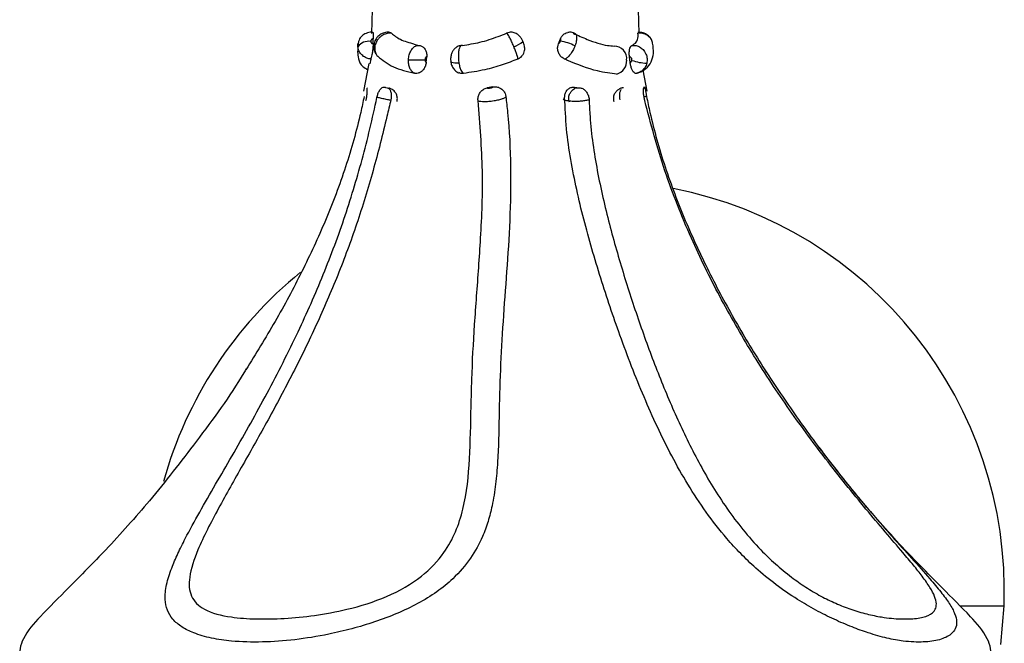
# Model space of a CAD drawing. Header units: millimetres. Extents: x 67.9 to 154, y 110.8 to 178.6.
# Tile 53 of 109: x 80 to 83.5, y 126.5 to 128.7. Entities that reach past the tile are written whole.
import ezdxf

# ---------------------------------------------------------------- set-up
doc = ezdxf.new("R2010")
doc.units = ezdxf.units.MM

msp = doc.modelspace()

# ---------------------------------------------------------------- linework, layer by layer
at = {"color": 7, "linetype": 'Continuous', "lineweight": 25}
for p, q in [((81.2212, 128.8309), (81.2164, 128.6646)), ((82.1638, 128.6653), (82.1595, 128.8115)), ((81.1688, 128.6312), (81.169, 128.6261)), ((81.2222, 128.6284), (81.2227, 128.6463)), ((81.3801, 128.6223), (81.3672, 128.6264)), ((81.878, 128.6284), (81.885, 128.6463)), ((81.3789, 128.6224), (81.3863, 128.6228)), ((81.2073, 128.5589), (81.1882, 128.4611)), ((81.2139, 128.5747), (81.2103, 128.5583)), ((81.41, 128.563), (81.4118, 128.5826)), ((82.1316, 128.563), (82.1291, 128.5826)), ((82.1919, 128.4611), (82.1775, 128.5355)), ((81.2619, 128.4754), (81.2718, 128.4735)), ((81.6458, 128.4762), (81.6261, 128.4726)), ((81.9352, 128.4754), (81.9524, 128.4735)), ((82.1814, 128.4762), (82.1799, 128.4726)), ((82.1814, 128.4762), (82.1818, 128.4762)), ((82.6142, 127.4675), (82.6073, 127.4791)), ((83.443, 126.5052), (83.4546, 126.6419))]:
    msp.add_line(p, q, dxfattribs=at)
at = {"color": 1, "linetype": 'Continuous', "lineweight": 25}
msp.add_line((83.2989, 126.6419), (83.4546, 126.6419), dxfattribs=at)
at = {"color": 1, "linetype": 'Continuous', "lineweight": 25, "flags": 128}
msp.add_lwpolyline([(81.5259, 128.56), (81.5181, 128.5598), (81.5112, 128.5601), (81.5054, 128.5609), (81.5009, 128.5621), (81.4981, 128.5637), (81.4969, 128.5655), (81.4969, 128.5657)], dxfattribs=at)
at = {"color": 7, "linetype": 'Continuous', "lineweight": 25}
for centre, radius, start, end in [((81.207, 128.5883), 0.0493, 81.9606, 142.2513), ((81.8705, 128.506), 0.1323, 60.2763, 83.8223), ((82.0754, 128.5763), 0.0442, 352.9051, 90.8791), ((81.3693, 129.4244), 0.853, 268.5108, 272.4632), ((82.0711, 128.568), 0.0484, 285.4535, 3.4249), ((82.1981, 128.7472), 0.1873, 251.2103, 267.6477), ((82.0076, 126.6955), 1.4479, 357.8799, 78.988), ((81.8765, 126.6955), 1.4479, 128.9916, 164.5641)]:
    msp.add_arc(centre, radius, start, end, dxfattribs=at)
at = {"color": 1, "linetype": 'Continuous', "lineweight": 25}
for centre, radius, start, end in [((81.2342, 128.6278), 0.0089, 172.9151, 230.9383), ((81.6902, 128.7079), 0.0944, 288.5698, 311.1012)]:
    msp.add_arc(centre, radius, start, end, dxfattribs=at)
at = {"color": 7, "linetype": 'Continuous', "lineweight": 25}
for points, knots in [([(81.2215, 128.6686), (81.2199, 128.669), (81.2118, 128.6706), (81.1975, 128.6666), (81.1822, 128.6567), (81.1722, 128.6441), (81.1704, 128.6347), (81.1697, 128.631)], [0, 0, 0, 0, 0.069683, 0.34823, 0.596312, 0.84146, 1, 1, 1, 1]), ([(81.2216, 128.6689), (81.2217, 128.6687), (81.2221, 128.6683), (81.2226, 128.6624), (81.2229, 128.6544), (81.2227, 128.6484), (81.2227, 128.6463)], [0, 0, 0, 0, 0.241183, 0.540219, 0.839752, 1, 1, 1, 1]), ([(81.2804, 128.6689), (81.28, 128.6691), (81.2741, 128.6707), (81.2617, 128.6682), (81.2452, 128.661), (81.2326, 128.6475), (81.2259, 128.6357), (81.2256, 128.6293), (81.2256, 128.6288)], [0, 0, 0, 0, 0.020157, 0.246138, 0.482966, 0.739971, 0.980941, 1, 1, 1, 1]), ([(81.2869, 128.6661), (81.2833, 128.6663), (81.2746, 128.6666), (81.2603, 128.6621), (81.248, 128.6539), (81.2379, 128.6431), (81.2314, 128.6323), (81.2294, 128.624), (81.2286, 128.6209)], [0, 0, 0, 0, 0.144459, 0.347317, 0.550132, 0.676061, 0.877564, 1, 1, 1, 1]), ([(81.2804, 128.6686), (81.2815, 128.6686), (81.2837, 128.6687), (81.2858, 128.667), (81.2869, 128.6661)], [0, 0, 0, 0, 0.495124, 1, 1, 1, 1]), ([(81.2869, 128.6661), (81.2967, 128.6583), (81.3182, 128.641), (81.3504, 128.633), (81.3679, 128.6286)], [0, 0, 0, 0, 0.45705, 1, 1, 1, 1]), ([(81.5379, 128.6228), (81.5587, 128.6261), (81.601, 128.6327), (81.6536, 128.6498), (81.6844, 128.6622), (81.6942, 128.6661)], [0, 0, 0, 0, 0.395123, 0.806985, 1, 1, 1, 1]), ([(81.7203, 128.6184), (81.7199, 128.6194), (81.7173, 128.6255), (81.7122, 128.6368), (81.7064, 128.6488), (81.7012, 128.6583), (81.6971, 128.6648), (81.6949, 128.6668), (81.6944, 128.6663), (81.6942, 128.6661)], [0, 0, 0, 0, 0.036853, 0.23316, 0.429166, 0.553072, 0.749298, 0.944949, 1, 1, 1, 1]), ([(81.7522, 128.6367), (81.752, 128.6373), (81.7504, 128.6409), (81.7465, 128.6481), (81.7405, 128.6563), (81.7307, 128.6645), (81.7182, 128.6694), (81.7047, 128.6701), (81.6976, 128.667), (81.6947, 128.6658)], [0, 0, 0, 0, 0.023065, 0.164465, 0.334166, 0.469043, 0.684581, 0.874007, 1, 1, 1, 1]), ([(81.885, 128.6463), (81.887, 128.6502), (81.8909, 128.6579), (81.9003, 128.6657), (81.9074, 128.6675), (81.9106, 128.6684)], [0, 0, 0, 0, 0.353084, 0.706257, 1, 1, 1, 1]), ([(81.9356, 128.6651), (81.9327, 128.6665), (81.9257, 128.6697), (81.9167, 128.6701), (81.9115, 128.6686), (81.9106, 128.6684)], [0, 0, 0, 0, 0.376778, 0.886483, 1, 1, 1, 1]), ([(81.9299, 128.6661), (81.9466, 128.6585), (81.9901, 128.6387), (82.0394, 128.6233), (82.0673, 128.6211), (82.0748, 128.6206)], [0, 0, 0, 0, 0.311862, 0.814823, 1, 1, 1, 1]), ([(81.9332, 128.6661), (81.9338, 128.6662), (81.9349, 128.6663), (81.9355, 128.6656), (81.9357, 128.6654)], [0, 0, 0, 0, 0.645116, 1, 1, 1, 1]), ([(82.1378, 128.6228), (82.1436, 128.6261), (82.1554, 128.6327), (82.16, 128.6498), (82.1594, 128.6622), (82.1592, 128.6661)], [0, 0, 0, 0, 0.395123, 0.806985, 1, 1, 1, 1]), ([(82.2093, 128.6373), (82.2093, 128.6377), (82.2082, 128.6441), (82.2, 128.6544), (82.1861, 128.665), (82.1712, 128.67), (82.162, 128.6689), (82.1586, 128.6684)], [0, 0, 0, 0, 0.018361, 0.300177, 0.573021, 0.843274, 1, 1, 1, 1]), ([(82.2108, 128.6302), (82.2106, 128.6323), (82.2098, 128.6396), (82.2036, 128.6488), (82.1936, 128.6583), (82.1807, 128.6648), (82.1679, 128.6668), (82.1608, 128.6663), (82.1592, 128.6661)], [0, 0, 0, 0, 0.09613, 0.327162, 0.473209, 0.7045, 0.935112, 1, 1, 1, 1]), ([(81.1681, 128.6184), (81.168, 128.6194), (81.1676, 128.6237), (81.1687, 128.6279), (81.1695, 128.6311)], [0, 0, 0, 0, 0.226184, 1, 1, 1, 1]), ([(81.2227, 128.6463), (81.2219, 128.6462), (81.2199, 128.646), (81.2176, 128.6448), (81.2156, 128.643), (81.2142, 128.6407), (81.2138, 128.6384), (81.2139, 128.6372), (81.2139, 128.637)], [0, 0, 0, 0, 0.166472, 0.384996, 0.522954, 0.741012, 0.959094, 1, 1, 1, 1]), ([(81.2139, 128.637), (81.2141, 128.6361), (81.2145, 128.6341), (81.2158, 128.6323), (81.2174, 128.6306), (81.2192, 128.6292), (81.2212, 128.6286), (81.2222, 128.6284)], [0, 0, 0, 0, 0.237313, 0.491953, 0.525525, 0.780346, 1, 1, 1, 1]), ([(81.2222, 128.6284), (81.222, 128.6241), (81.2216, 128.6156), (81.22, 128.6019), (81.2178, 128.5895), (81.2156, 128.5799), (81.2144, 128.5763), (81.2139, 128.5747)], [0, 0, 0, 0, 0.208358, 0.416766, 0.624367, 0.832119, 1, 1, 1, 1]), ([(81.2258, 128.6288), (81.2254, 128.6279), (81.2231, 128.6215), (81.225, 128.6087), (81.2283, 128.5965), (81.2328, 128.5921), (81.2332, 128.5916)], [0, 0, 0, 0, 0.077003, 0.517552, 0.951275, 1, 1, 1, 1]), ([(81.7496, 128.5866), (81.7516, 128.5894), (81.7555, 128.5949), (81.7582, 128.6042), (81.7588, 128.6129), (81.7579, 128.621), (81.7556, 128.6291), (81.7529, 128.6355), (81.7511, 128.6392), (81.7509, 128.6396)], [0, 0, 0, 0, 0.180116, 0.350105, 0.49974, 0.638778, 0.784879, 0.974006, 1, 1, 1, 1]), ([(81.8996, 128.5747), (81.8959, 128.5768), (81.8884, 128.581), (81.8801, 128.5918), (81.8754, 128.6045), (81.8746, 128.6174), (81.8769, 128.625), (81.878, 128.6284)], [0, 0, 0, 0, 0.207746, 0.415482, 0.623376, 0.831078, 1, 1, 1, 1]), ([(81.878, 128.6284), (81.8782, 128.6285), (81.8789, 128.6289), (81.8801, 128.63), (81.8817, 128.6319), (81.8833, 128.6344), (81.8842, 128.6365), (81.8847, 128.6375)], [0, 0, 0, 0, 0.10073, 0.346589, 0.500055, 0.744423, 1, 1, 1, 1]), ([(81.8847, 128.6375), (81.885, 128.6381), (81.8856, 128.6398), (81.8861, 128.6419), (81.8864, 128.644), (81.8861, 128.6456), (81.8855, 128.6462), (81.8851, 128.6463), (81.885, 128.6463)], [0, 0, 0, 0, 0.136493, 0.361399, 0.502096, 0.728821, 0.955546, 1, 1, 1, 1]), ([(82.1626, 128.5268), (82.1713, 128.5311), (82.1901, 128.5404), (82.2076, 128.5651), (82.2163, 128.5949), (82.213, 128.6187), (82.2113, 128.6312)], [0, 0, 0, 0, 0.211091, 0.450194, 0.713058, 1, 1, 1, 1]), ([(81.169, 128.6261), (81.1675, 128.6092), (81.1651, 128.5818), (81.1799, 128.5505), (81.1968, 128.5405), (81.203, 128.5368)], [0, 0, 0, 0, 0.5084005, 0.8188098, 1, 1, 1, 1]), ([(81.2139, 128.5747), (81.2132, 128.5747), (81.2069, 128.5755), (81.1953, 128.5792), (81.1855, 128.5861), (81.1774, 128.5944), (81.1709, 128.6037), (81.169, 128.6136), (81.1681, 128.6184)], [0, 0, 0, 0, 0.0313231, 0.2695146, 0.5080186, 0.5394532, 0.7778998, 1, 1, 1, 1]), ([(81.3863, 128.6228), (81.3897, 128.6219), (81.3964, 128.6201), (81.4047, 128.612), (81.4104, 128.601), (81.4122, 128.5905), (81.4119, 128.5843), (81.4118, 128.5826)], [0, 0, 0, 0, 0.227548, 0.455081, 0.682968, 0.91118, 1, 1, 1, 1]), ([(81.5357, 128.6224), (81.5336, 128.6224), (81.527, 128.6222), (81.5172, 128.6171), (81.5079, 128.609), (81.5014, 128.599), (81.4973, 128.5869), (81.4957, 128.5753), (81.4969, 128.5679), (81.4972, 128.5657)], [0, 0, 0, 0, 0.078956, 0.255375, 0.411745, 0.556832, 0.712934, 0.912209, 1, 1, 1, 1]), ([(81.5379, 128.6228), (81.5376, 128.6229), (81.5368, 128.6232), (81.5361, 128.6228), (81.5357, 128.6225)], [0, 0, 0, 0, 0.407481, 1, 1, 1, 1]), ([(81.734, 128.5747), (81.7341, 128.5747), (81.7344, 128.5755), (81.7341, 128.5792), (81.7322, 128.5861), (81.7296, 128.5944), (81.7263, 128.6037), (81.7222, 128.6136), (81.7203, 128.6184)], [0, 0, 0, 0, 0.0313231, 0.2695146, 0.5080186, 0.5394532, 0.7778998, 1, 1, 1, 1]), ([(81.9361, 128.6209), (81.936, 128.6207), (81.9339, 128.6153), (81.929, 128.6047), (81.9213, 128.5927), (81.9132, 128.5831), (81.906, 128.5769), (81.9014, 128.5753), (81.8996, 128.5747)], [0, 0, 0, 0, 0.01067, 0.239848, 0.469176, 0.61317, 0.843677, 1, 1, 1, 1]), ([(82.1291, 128.5826), (82.1288, 128.5871), (82.1281, 128.5961), (82.1295, 128.6082), (82.1323, 128.6174), (82.1354, 128.6217), (82.1373, 128.6226), (82.1378, 128.6228)], [0, 0, 0, 0, 0.22937, 0.458814, 0.687097, 0.915174, 1, 1, 1, 1]), ([(82.1378, 128.6228), (82.1387, 128.6229), (82.145, 128.6235), (82.1568, 128.622), (82.1717, 128.6144), (82.1819, 128.6036), (82.1889, 128.5907), (82.1927, 128.5762), (82.1911, 128.5654), (82.1904, 128.56)], [0, 0, 0, 0, 0.030486, 0.204818, 0.379015, 0.553162, 0.660562, 0.832553, 1, 1, 1, 1]), ([(81.239, 128.5844), (81.2558, 128.5707), (81.2897, 128.543), (81.3421, 128.5312), (81.3685, 128.5253)], [0, 0, 0, 0, 0.498059, 1, 1, 1, 1]), ([(81.3719, 128.5239), (81.3713, 128.5241), (81.3674, 128.525), (81.3603, 128.5293), (81.3548, 128.537), (81.3505, 128.5461), (81.3474, 128.5562), (81.3472, 128.5667), (81.3472, 128.5717)], [0, 0, 0, 0, 0.035328, 0.274359, 0.5137, 0.546522, 0.786929, 1, 1, 1, 1]), ([(81.41, 128.563), (81.4092, 128.5585), (81.4077, 128.5495), (81.4009, 128.5378), (81.392, 128.529), (81.3817, 128.5238), (81.3751, 128.5239), (81.3719, 128.5239)], [0, 0, 0, 0, 0.203161, 0.406376, 0.608731, 0.810863, 1, 1, 1, 1]), ([(81.4118, 128.5826), (81.4115, 128.5826), (81.4106, 128.5824), (81.409, 128.5814), (81.4079, 128.5798), (81.407, 128.578), (81.4062, 128.5757), (81.4061, 128.5734), (81.406, 128.5722)], [0, 0, 0, 0, 0.086979, 0.303268, 0.520986, 0.552612, 0.769936, 1, 1, 1, 1]), ([(81.406, 128.5722), (81.4061, 128.5712), (81.4062, 128.5691), (81.4068, 128.567), (81.4077, 128.5652), (81.4086, 128.5639), (81.4096, 128.5632), (81.41, 128.563)], [0, 0, 0, 0, 0.24041, 0.511293, 0.548264, 0.817895, 1, 1, 1, 1]), ([(81.4971, 128.5656), (81.4973, 128.5638), (81.4981, 128.5567), (81.5024, 128.5454), (81.5118, 128.5339), (81.5201, 128.5273), (81.5251, 128.5263), (81.5253, 128.5262)], [0, 0, 0, 0, 0.111624, 0.412415, 0.704353, 0.985723, 1, 1, 1, 1]), ([(81.5259, 128.56), (81.5264, 128.5574), (81.5278, 128.5495), (81.5308, 128.5397), (81.5352, 128.5303), (81.5389, 128.5256), (81.5414, 128.5243), (81.542, 128.5239)], [0, 0, 0, 0, 0.142144, 0.430036, 0.610423, 0.900615, 1, 1, 1, 1]), ([(81.734, 128.5747), (81.7159, 128.5676), (81.6779, 128.5529), (81.6129, 128.5342), (81.5671, 128.5276), (81.542, 128.5239)], [0, 0, 0, 0, 0.29177, 0.611247, 1, 1, 1, 1]), ([(81.7494, 128.5868), (81.7475, 128.5844), (81.7434, 128.5791), (81.7373, 128.5762), (81.734, 128.5747)], [0, 0, 0, 0, 0.4591812, 1, 1, 1, 1]), ([(82.0839, 128.5214), (82.0622, 128.5239), (82.0118, 128.5297), (81.9429, 128.5556), (81.9024, 128.5734), (81.8996, 128.5747)], [0, 0, 0, 0, 0.41397, 0.959719, 1, 1, 1, 1]), ([(82.1377, 128.5698), (82.1379, 128.5709), (82.1382, 128.5731), (82.1376, 128.576), (82.1363, 128.5786), (82.1343, 128.5808), (82.1317, 128.5822), (82.1299, 128.5825), (82.1291, 128.5826)], [0, 0, 0, 0, 0.181326, 0.367954, 0.484663, 0.674055, 0.863449, 1, 1, 1, 1]), ([(82.1316, 128.563), (82.1324, 128.5633), (82.1339, 128.5639), (82.1358, 128.5658), (82.1371, 128.5677), (82.1376, 128.5693), (82.1377, 128.5698)], [0, 0, 0, 0, 0.293522, 0.502261, 0.835396, 1, 1, 1, 1]), ([(82.1522, 128.5239), (82.1508, 128.5239), (82.148, 128.5239), (82.1428, 128.5294), (82.1379, 128.5383), (82.1337, 128.55), (82.1323, 128.5587), (82.1316, 128.563)], [0, 0, 0, 0, 0.20156, 0.403118, 0.604813, 0.806952, 1, 1, 1, 1]), ([(81.542, 128.5239), (81.5376, 128.5237), (81.5317, 128.5234), (81.5267, 128.526), (81.5254, 128.5266)], [0, 0, 0, 0, 0.739963, 1, 1, 1, 1]), ([(82.1514, 128.5245), (82.1533, 128.5244), (82.1562, 128.5243), (82.1588, 128.5257), (82.1596, 128.5262)], [0, 0, 0, 0, 0.648259, 1, 1, 1, 1]), ([(82.1597, 128.5261), (82.159, 128.5257), (82.1567, 128.5245), (82.154, 128.5242), (82.1522, 128.5239)], [0, 0, 0, 0, 0.304475, 1, 1, 1, 1]), ([(81.1969, 128.4278), (81.1978, 128.4322), (81.1997, 128.441), (81.2012, 128.4537), (81.2016, 128.4641), (81.2012, 128.4703), (81.2006, 128.472), (81.2003, 128.4726)], [0, 0, 0, 0, 0.218618, 0.437234, 0.655977, 0.875025, 1, 1, 1, 1]), ([(81.2359, 128.4391), (81.2369, 128.4435), (81.2391, 128.4522), (81.2443, 128.4635), (81.2505, 128.4717), (81.2566, 128.4757), (81.2603, 128.4755), (81.2619, 128.4754)], [0, 0, 0, 0, 0.212605, 0.425201, 0.638031, 0.850881, 1, 1, 1, 1]), ([(81.2718, 128.4735), (81.274, 128.4727), (81.2785, 128.4709), (81.2836, 128.4629), (81.2865, 128.452), (81.2868, 128.4407), (81.2854, 128.4335), (81.2849, 128.4307)], [0, 0, 0, 0, 0.215869, 0.431728, 0.647845, 0.864023, 1, 1, 1, 1]), ([(81.3069, 128.425), (81.3076, 128.4296), (81.3088, 128.4382), (81.3051, 128.4498), (81.2997, 128.4585), (81.2937, 128.4645), (81.2879, 128.4683), (81.2831, 128.4706), (81.2797, 128.4717), (81.2784, 128.472), (81.2781, 128.4721)], [0, 0, 0, 0, 0.22418, 0.420841, 0.583642, 0.72121, 0.834373, 0.921927, 0.981717, 1, 1, 1, 1]), ([(81.5933, 128.4278), (81.5931, 128.4322), (81.5929, 128.441), (81.5981, 128.4537), (81.6068, 128.4641), (81.6168, 128.4703), (81.6237, 128.472), (81.6261, 128.4726)], [0, 0, 0, 0, 0.218618, 0.437234, 0.655977, 0.875025, 1, 1, 1, 1]), ([(81.6261, 128.4726), (81.6261, 128.4726), (81.6263, 128.4724), (81.6271, 128.4721), (81.6292, 128.4719), (81.632, 128.472), (81.6349, 128.4723), (81.6378, 128.4728), (81.6406, 128.4735), (81.6433, 128.4743), (81.6451, 128.4752), (81.6458, 128.4758), (81.6458, 128.4761), (81.6458, 128.4762)], [0, 0, 0, 0, 0.0023631, 0.1128758, 0.223472, 0.334177, 0.4449682, 0.5144704, 0.6251547, 0.7358422, 0.8464523, 0.9569762, 1, 1, 1, 1]), ([(81.6458, 128.4762), (81.6502, 128.4765), (81.6592, 128.4772), (81.6721, 128.4726), (81.6827, 128.4642), (81.6895, 128.4537), (81.6911, 128.4461), (81.6918, 128.4428)], [0, 0, 0, 0, 0.209607, 0.419208, 0.629014, 0.839277, 1, 1, 1, 1]), ([(81.8999, 128.4391), (81.9002, 128.4435), (81.9008, 128.4522), (81.9068, 128.4635), (81.9157, 128.4717), (81.9258, 128.4757), (81.9324, 128.4755), (81.9352, 128.4754)], [0, 0, 0, 0, 0.212605, 0.425201, 0.638031, 0.850881, 1, 1, 1, 1]), ([(81.9168, 128.4219), (81.9156, 128.4268), (81.9133, 128.4364), (81.9164, 128.4501), (81.9226, 128.4603), (81.9294, 128.4669), (81.9342, 128.4695), (81.9361, 128.4706)], [0, 0, 0, 0, 0.260841, 0.510569, 0.710664, 0.880204, 1, 1, 1, 1]), ([(81.9352, 128.4754), (81.935, 128.4754), (81.9344, 128.4751), (81.9339, 128.4745), (81.9343, 128.4739), (81.9359, 128.4733), (81.9377, 128.4729), (81.9397, 128.4727), (81.9419, 128.4725), (81.9454, 128.4725), (81.9481, 128.4727), (81.9506, 128.473), (81.9517, 128.4733), (81.9524, 128.4735)], [0, 0, 0, 0, 0.0367404, 0.1476692, 0.2585841, 0.3694756, 0.4803442, 0.4949528, 0.6058195, 0.7166857, 0.8275661, 0.8824212, 1, 1, 1, 1]), ([(81.9524, 128.4735), (81.9562, 128.4727), (81.9639, 128.4709), (81.9739, 128.4629), (81.9815, 128.452), (81.9856, 128.4407), (81.9863, 128.4335), (81.9865, 128.4307)], [0, 0, 0, 0, 0.215869, 0.431728, 0.647845, 0.864023, 1, 1, 1, 1]), ([(82.1083, 128.4735), (82.1079, 128.4734), (82.1063, 128.4731), (82.1045, 128.4727), (82.1031, 128.4724), (82.1005, 128.4717), (82.0963, 128.4703), (82.0897, 128.4669), (82.0818, 128.4605), (82.0749, 128.45), (82.0713, 128.4374), (82.0727, 128.4289), (82.0734, 128.425)], [0, 0, 0, 0, 0.017651, 0.078566, 0.120847, 0.140894, 0.213747, 0.301913, 0.458726, 0.637879, 0.831913, 1, 1, 1, 1]), ([(82.0994, 128.4662), (82.0985, 128.465), (82.0959, 128.4615), (82.0937, 128.4519), (82.0934, 128.4407), (82.0948, 128.4335), (82.0953, 128.4307)], [0, 0, 0, 0, 0.159611, 0.479215, 0.798911, 1, 1, 1, 1]), ([(82.1833, 128.4278), (82.1824, 128.4322), (82.1805, 128.441), (82.179, 128.4537), (82.1786, 128.4641), (82.179, 128.4703), (82.1796, 128.472), (82.1799, 128.4726)], [0, 0, 0, 0, 0.218618, 0.437234, 0.655977, 0.875025, 1, 1, 1, 1]), ([(82.1824, 128.4763), (82.1828, 128.4751), (82.1837, 128.4728), (82.1855, 128.4642), (82.1875, 128.4537), (82.189, 128.4461), (82.1897, 128.4428)], [0, 0, 0, 0, 0.265187, 0.530631, 0.796654, 1, 1, 1, 1]), ([(81.6918, 128.4428), (81.694, 128.4238), (81.7039, 128.34), (81.7103, 128.1918), (81.7071, 128.0039), (81.695, 127.8219), (81.6811, 127.6462), (81.6714, 127.4752), (81.6678, 127.3095), (81.6651, 127.1756), (81.6565, 127.0714), (81.6453, 127.0016), (81.6297, 126.9398), (81.6068, 126.8771), (81.5691, 126.8077), (81.5132, 126.7425), (81.4482, 126.6897), (81.3814, 126.6486), (81.3067, 126.6131), (81.2279, 126.5837), (81.1464, 126.5595), (81.0513, 126.5371), (80.9444, 126.5199), (80.8291, 126.5119), (80.7305, 126.5144), (80.649, 126.5262), (80.5897, 126.5431), (80.5437, 126.5659), (80.5122, 126.5928), (80.4921, 126.6254), (80.4842, 126.6661), (80.4895, 126.7159), (80.5069, 126.7707), (80.5306, 126.8257), (80.5631, 126.8911), (80.608, 126.9725), (80.6643, 127.0702), (80.7424, 127.2045), (80.8409, 127.3788), (80.9486, 127.5888), (81.0425, 127.7988), (81.1204, 128.0055), (81.1744, 128.1833), (81.2114, 128.328), (81.2277, 128.402), (81.2359, 128.4391)], [0, 0, 0, 0, 0.01051, 0.046374, 0.082695, 0.118515, 0.15448, 0.19029, 0.226205, 0.262011, 0.279914, 0.297875, 0.311127, 0.324453, 0.344484, 0.365143, 0.380011, 0.395301, 0.410174, 0.425478, 0.440502, 0.455837, 0.478818, 0.501768, 0.525212, 0.541647, 0.558412, 0.571693, 0.585347, 0.598637, 0.612348, 0.628861, 0.645841, 0.659566, 0.673403, 0.696593, 0.719978, 0.743144, 0.789493, 0.836062, 0.877418, 0.918952, 0.959191, 0.979538, 1, 1, 1, 1]), ([(81.2849, 128.4307), (81.2803, 128.4112), (81.2606, 128.3268), (81.223, 128.1785), (81.1657, 127.9912), (81.0985, 127.8096), (81.0224, 127.6341), (80.9391, 127.4639), (80.851, 127.2987), (80.7605, 127.1387), (80.6726, 126.9839), (80.6031, 126.8499), (80.5681, 126.7454), (80.5724, 126.6722), (80.6229, 126.6227), (80.7089, 126.6009), (80.808, 126.5938), (80.9073, 126.5959), (81.0154, 126.6061), (81.1386, 126.6286), (81.2734, 126.6703), (81.3953, 126.7399), (81.4722, 126.8219), (81.5163, 126.9034), (81.5514, 127.0132), (81.5656, 127.1604), (81.568, 127.3144), (81.572, 127.4726), (81.5786, 127.6025), (81.5909, 127.7693), (81.6043, 127.9483), (81.6138, 128.1789), (81.6001, 128.3444), (81.5933, 128.4278)], [0, 0, 0, 0, 0.011655, 0.050323, 0.089392, 0.128008, 0.166617, 0.205223, 0.243829, 0.28244, 0.321081, 0.360414, 0.389022, 0.412922, 0.436947, 0.46544, 0.486909, 0.508971, 0.531289, 0.554338, 0.582931, 0.611691, 0.637594, 0.657959, 0.678864, 0.723303, 0.767601, 0.789743, 0.834046, 0.856188, 0.900493, 0.949885, 1, 1, 1, 1]), ([(81.1905, 128.4428), (81.1865, 128.4238), (81.1691, 128.34), (81.127, 128.1918), (81.056, 128.0039), (80.9713, 127.8219), (80.8772, 127.6459), (80.8069, 127.5327), (80.7719, 127.4762)], [0, 0, 0, 0, 0.0552294, 0.2437004, 0.434573, 0.6228138, 0.8118133, 1, 1, 1, 1]), ([(81.6918, 128.4428), (81.6918, 128.4424), (81.6919, 128.4409), (81.6887, 128.4377), (81.6796, 128.4335), (81.6662, 128.4295), (81.6521, 128.4267), (81.6375, 128.4246), (81.6229, 128.4234), (81.6087, 128.4234), (81.5976, 128.4248), (81.5947, 128.4268), (81.5933, 128.4278)], [0, 0, 0, 0, 0.036973, 0.147637, 0.258365, 0.369123, 0.479825, 0.54932, 0.660092, 0.7708, 0.881446, 1, 1, 1, 1]), ([(82.1897, 128.4428), (82.1936, 128.4238), (82.2111, 128.34), (82.2531, 128.1918), (82.3243, 128.0039), (82.4088, 127.8219), (82.5033, 127.6462), (82.6071, 127.4752), (82.7188, 127.3095), (82.818, 127.1756), (82.9005, 127.0714), (82.9584, 127.0016), (83.0113, 126.9398), (83.0665, 126.8771), (83.1291, 126.8077), (83.1879, 126.7425), (83.2324, 126.6897), (83.2626, 126.6486), (83.2819, 126.6131), (83.2889, 126.5837), (83.2839, 126.5595), (83.2656, 126.5371), (83.2284, 126.5199), (83.1706, 126.5119), (83.1072, 126.5144), (83.0412, 126.5262), (82.9802, 126.5431), (82.9168, 126.5659), (82.8541, 126.5928), (82.7885, 126.6254), (82.7186, 126.6661), (82.6461, 126.7159), (82.5794, 126.7707), (82.5221, 126.8257), (82.4622, 126.8911), (82.3989, 126.9725), (82.3349, 127.0702), (82.2595, 127.2045), (82.1787, 127.3788), (82.0972, 127.5888), (82.0264, 127.7988), (81.966, 128.0055), (81.926, 128.1833), (81.9049, 128.328), (81.9016, 128.402), (81.8999, 128.4391)], [0, 0, 0, 0, 0.01051, 0.046374, 0.082695, 0.118515, 0.15448, 0.19029, 0.226205, 0.262011, 0.279914, 0.297875, 0.311127, 0.324453, 0.344484, 0.365143, 0.380011, 0.395301, 0.410174, 0.425478, 0.440502, 0.455837, 0.478818, 0.501768, 0.525212, 0.541647, 0.558412, 0.571693, 0.585347, 0.598637, 0.612348, 0.628861, 0.645841, 0.659566, 0.673403, 0.696593, 0.719978, 0.743144, 0.789493, 0.836062, 0.877418, 0.918952, 0.959191, 0.979538, 1, 1, 1, 1]), ([(81.9865, 128.4307), (81.9874, 128.4112), (81.9913, 128.3268), (82.0131, 128.1785), (82.0566, 127.9912), (82.1089, 127.8096), (82.1664, 127.6341), (82.2293, 127.4639), (82.2987, 127.2987), (82.3771, 127.1387), (82.4708, 126.984), (82.5633, 126.8679), (82.6451, 126.789), (82.6985, 126.745), (82.7528, 126.7068), (82.8059, 126.6753), (82.86, 126.6491), (82.9153, 126.6274), (82.9701, 126.6116), (83.0306, 126.5995), (83.0911, 126.5938), (83.1469, 126.5959), (83.1898, 126.6061), (83.2117, 126.6243), (83.2168, 126.6479), (83.2108, 126.6734), (83.1938, 126.706), (83.1674, 126.7435), (83.1343, 126.7853), (83.0905, 126.8373), (83.0337, 126.9034), (82.9648, 126.9846), (82.8938, 127.0711), (82.7992, 127.1911), (82.7087, 127.3145), (82.6018, 127.4726), (82.5218, 127.6025), (82.4296, 127.7693), (82.3422, 127.9483), (82.2493, 128.1789), (82.2054, 128.3444), (82.1833, 128.4278)], [0, 0, 0, 0, 0.011647, 0.05029, 0.089333, 0.127924, 0.166508, 0.205088, 0.243669, 0.282255, 0.32087, 0.360177, 0.374393, 0.388826, 0.400657, 0.41279, 0.424642, 0.436899, 0.450983, 0.465464, 0.486919, 0.508966, 0.53127, 0.554304, 0.56846, 0.58297, 0.597149, 0.61184, 0.624663, 0.637802, 0.658154, 0.679046, 0.701196, 0.723484, 0.767754, 0.789881, 0.834155, 0.856283, 0.900558, 0.949918, 1, 1, 1, 1]), ([(80.7728, 127.4791), (80.7702, 127.4746), (80.7176, 127.3854), (80.6032, 127.2295), (80.4403, 127.0206), (80.2874, 126.8492), (80.1555, 126.7153), (80.0539, 126.6151), (79.9914, 126.5452), (79.9708, 126.4917), (79.9733, 126.4539), (79.9939, 126.4157), (80.016, 126.3939), (80.0286, 126.3813)], [0, 0, 0, 0, 0.011113, 0.2212501, 0.4123209, 0.577392, 0.7118724, 0.8136312, 0.8836311, 0.9095296, 0.9337534, 0.9620249, 1, 1, 1, 1]), ([(83.3516, 126.3813), (83.3642, 126.3939), (83.3863, 126.4157), (83.4069, 126.4539), (83.4094, 126.4917), (83.3888, 126.5452), (83.3263, 126.6151), (83.2247, 126.7153), (83.0929, 126.8493), (82.9456, 127.0136), (82.8493, 127.1384), (82.8002, 127.2021)], [0, 0, 0, 0, 0.05, 0.087224, 0.119119, 0.153218, 0.245384, 0.379366, 0.556431, 0.773774, 1, 1, 1, 1])]:
    msp.add_open_spline(points, degree=3, knots=knots, dxfattribs=at)
at = {"color": 1, "linetype": 'Continuous', "lineweight": 25}
for points, knots in [([(81.9357, 128.6654), (81.9373, 128.6643), (81.9408, 128.662), (81.9425, 128.6538), (81.9422, 128.6432), (81.9401, 128.6323), (81.9372, 128.624), (81.9361, 128.6209)], [0, 0, 0, 0, 0.211014, 0.456184, 0.608411, 0.851996, 1, 1, 1, 1]), ([(81.2286, 128.6209), (81.2285, 128.6207), (81.2275, 128.6153), (81.2273, 128.6046), (81.2321, 128.593), (81.2365, 128.586), (81.2394, 128.5843), (81.2397, 128.584)], [0, 0, 0, 0, 0.0168614, 0.3790068, 0.7413894, 0.9689286, 1, 1, 1, 1]), ([(81.3472, 128.5717), (81.3472, 128.572), (81.3475, 128.578), (81.3494, 128.5896), (81.3539, 128.6004), (81.3594, 128.6097), (81.3661, 128.6172), (81.374, 128.6223), (81.3783, 128.6224), (81.3789, 128.6224)], [0, 0, 0, 0, 0.013572, 0.242042, 0.470043, 0.503202, 0.731415, 0.958303, 1, 1, 1, 1]), ([(81.5357, 128.6225), (81.5344, 128.6223), (81.5313, 128.6217), (81.5274, 128.6142), (81.5249, 128.6036), (81.5237, 128.5907), (81.5237, 128.5763), (81.5252, 128.5654), (81.5259, 128.56)], [0, 0, 0, 0, 0.1405151, 0.3287984, 0.5170276, 0.6331131, 0.8190122, 1, 1, 1, 1]), ([(82.1904, 128.56), (82.1896, 128.5574), (82.1874, 128.5495), (82.181, 128.5397), (82.1712, 128.5306), (82.1639, 128.5277), (82.1597, 128.5261)], [0, 0, 0, 0, 0.165841, 0.501729, 0.712188, 1, 1, 1, 1]), ([(81.2619, 128.4754), (81.2627, 128.4752), (81.2646, 128.4749), (81.2666, 128.4744), (81.2677, 128.4742)], [0, 0, 0, 0, 0.451715, 1, 1, 1, 1]), ([(81.2839, 128.4288), (81.2827, 128.429), (81.2772, 128.4301), (81.2646, 128.4327), (81.2491, 128.4361), (81.2399, 128.4382), (81.2359, 128.4391)], [0, 0, 0, 0, 0.088131, 0.413668, 0.739232, 1, 1, 1, 1]), ([(81.9865, 128.4307), (81.9862, 128.4306), (81.9829, 128.4295), (81.9765, 128.4279), (81.9646, 128.4261), (81.9509, 128.4249), (81.9339, 128.4246), (81.9225, 128.4253), (81.9125, 128.4264), (81.9038, 128.428), (81.896, 128.4308), (81.8952, 128.4329), (81.8949, 128.4339)], [0, 0, 0, 0, 0.012528, 0.14527, 0.210932, 0.343668, 0.4764, 0.609134, 0.626624, 0.75935, 0.892087, 1, 1, 1, 1]), ([(82.1897, 128.4428), (82.1879, 128.4424), (82.1848, 128.4418), (82.1819, 128.4411), (82.1807, 128.4408)], [0, 0, 0, 0, 0.604261, 1, 1, 1, 1])]:
    msp.add_open_spline(points, degree=3, knots=knots, dxfattribs=at)

doc.saveas('drawing.dxf')
